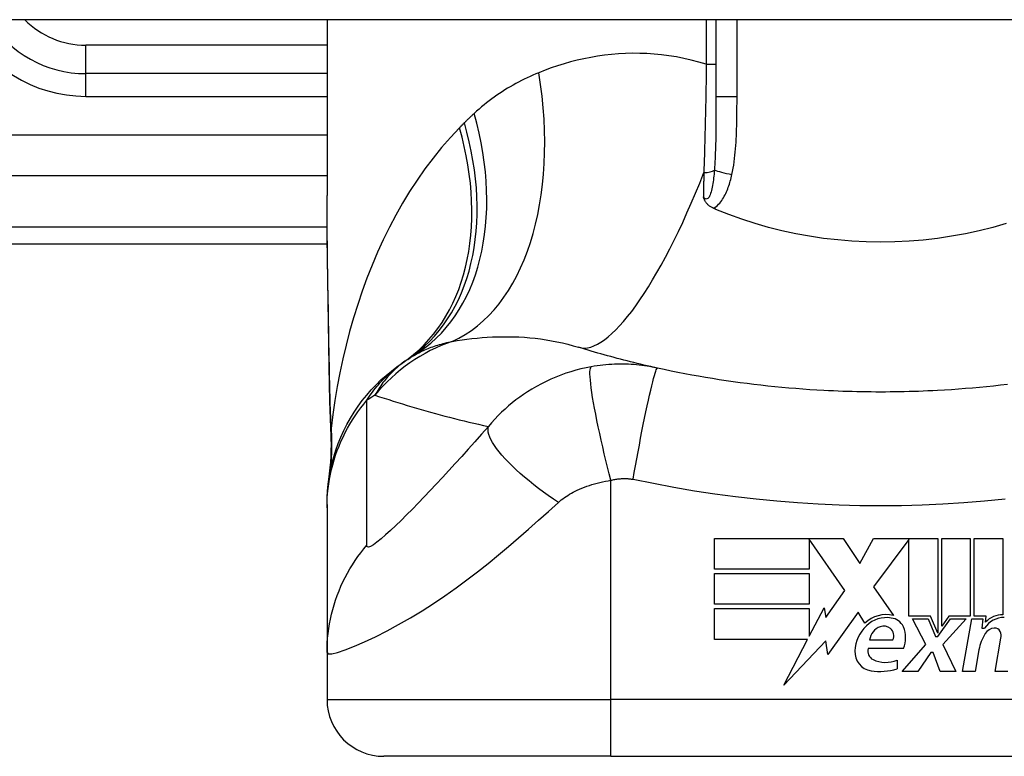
# Model space of a CAD drawing. Header units: inches. Extents: x 20 to 683, y 61 to 320.
# Tile 201 of 256: x 87.304 to 87.987, y 318.877 to 319.388. Entities that reach past the tile are written whole.
import ezdxf

# ---------------------------------------------------------------- set-up
doc = ezdxf.new("R2010")
doc.units = ezdxf.units.IN
doc.header["$MEASUREMENT"] = 0
doc.layers.add('Visible Edges(ANSI)', color=7, linetype='Continuous', lineweight=25)
doc.layers.add('Visible Tangent Edges(ANSI)', color=7, linetype='Continuous', lineweight=25)

msp = doc.modelspace()

# ---------------------------------------------------------------- linework, layer by layer
at = {"layer": 'Visible Edges(ANSI)'}
for p, q in [((92.05184, 319.38786), (20.44684, 319.38786)), ((87.51698, 319.38786), (87.51698, 319.26591)), ((87.78667, 319.38786), (87.78667, 319.33447)), ((87.51698, 319.35045), (87.34966, 319.35045)), ((87.15281, 319.23234), (87.51717, 319.23234)), ((87.51698, 319.05173), (87.51698, 319.04931)), ((87.51698, 319.04931), (87.51698, 318.94889)), ((87.78557, 319.02808), (87.87477, 319.02808)), ((87.78557, 319.00668), (87.78557, 319.02808)), ((87.85137, 319.02767), (87.85137, 319.00668)), ((87.87597, 318.99188), (87.85137, 319.02767)), ((87.87477, 319.02808), (87.88651, 319.01067)), ((87.88651, 319.01067), (87.89577, 319.02808)), ((87.89577, 319.02808), (87.94037, 319.02808)), ((87.92037, 319.02725), (87.89597, 318.99458)), ((87.92037, 318.97418), (87.92037, 319.02725)), ((87.94037, 319.02808), (87.94037, 318.9624)), ((87.94317, 318.96728), (87.94317, 319.02808)), ((87.94317, 319.02808), (87.96297, 319.02808)), ((87.96297, 319.02808), (87.96297, 318.97418)), ((87.96577, 318.97418), (87.96577, 319.02808)), ((87.96577, 319.02808), (87.98557, 319.02808)), ((87.98557, 319.02808), (87.98557, 318.97508)), ((87.85137, 319.00668), (87.78557, 319.00668)), ((87.78557, 318.98248), (87.78557, 319.00388)), ((87.78557, 319.00388), (87.85137, 319.00388)), ((87.85137, 319.00388), (87.85137, 318.98248)), ((87.89597, 318.99458), (87.90977, 318.97468)), ((87.86287, 318.97318), (87.87597, 318.99188)), ((87.85137, 318.98248), (87.78557, 318.98248)), ((87.78557, 318.97948), (87.85137, 318.97948)), ((87.78557, 318.95808), (87.78557, 318.97948)), ((87.85137, 318.96029), (87.86157, 318.97988)), ((87.85137, 318.97948), (87.85137, 318.96029)), ((87.86157, 318.97988), (87.86287, 318.97318)), ((87.88517, 318.97698), (87.86422, 318.94762)), ((87.88979, 318.96928), (87.88517, 318.97698)), ((87.93537, 318.97418), (87.92037, 318.97418)), ((87.93217, 318.95448), (87.92297, 318.97228)), ((87.92297, 318.97228), (87.93377, 318.97228)), ((87.93377, 318.97228), (87.93897, 318.96003)), ((87.94037, 318.9624), (87.93537, 318.97418)), ((87.94037, 318.96003), (87.94927, 318.97228)), ((87.94818, 318.97418), (87.94317, 318.96728)), ((87.96017, 318.97228), (87.94397, 318.9546)), ((87.96297, 318.97418), (87.94818, 318.97418)), ((87.94927, 318.97228), (87.96017, 318.97228)), ((87.95757, 318.93588), (87.96399, 318.97228)), ((87.96399, 318.97228), (87.97157, 318.97228)), ((87.97397, 318.97418), (87.96577, 318.97418)), ((87.97157, 318.97228), (87.97101, 318.96588)), ((87.97361, 318.97008), (87.97397, 318.97418)), ((87.97101, 318.96588), (87.97294, 318.96588)), ((87.93897, 318.96003), (87.94037, 318.96003)), ((87.98017, 318.93588), (87.98422, 318.95888)), ((87.85022, 318.95808), (87.78557, 318.95808)), ((87.83367, 318.92628), (87.85022, 318.95808)), ((87.86289, 318.95708), (87.83367, 318.92628)), ((87.86422, 318.94762), (87.86289, 318.95708)), ((87.89317, 318.95768), (87.90917, 318.95768)), ((87.91577, 318.93588), (87.93217, 318.95448)), ((87.94397, 318.9546), (87.95297, 318.93588)), ((87.51698, 318.94889), (87.51698, 318.91635)), ((87.91657, 318.95168), (87.89217, 318.95168)), ((87.93557, 318.94888), (87.92657, 318.93588)), ((87.93717, 318.94888), (87.93557, 318.94888)), ((87.94217, 318.93588), (87.93717, 318.94888)), ((87.96901, 318.95088), (87.96637, 318.93588)), ((87.91217, 318.94368), (87.91217, 318.93768)), ((87.92657, 318.93588), (87.91577, 318.93588)), ((87.95297, 318.93588), (87.94217, 318.93588)), ((87.96637, 318.93588), (87.95757, 318.93588)), ((87.98897, 318.93588), (87.98017, 318.93588)), ((87.71383, 318.87698), (87.55635, 318.87698)), ((87.71383, 318.87698), (88.08785, 318.87698))]:
    msp.add_line(p, q, dxfattribs=at)
at = {"layer": 'Visible Edges(ANSI)', "flags": 128}
for points in [[(87.51844, 319.14734), (87.51796, 319.17751), (87.51749, 319.2074), (87.51713, 319.2369), (87.51698, 319.26591)], [(87.78488, 319.25707), (87.78441, 319.25728), (87.78396, 319.2575), (87.78352, 319.25774), (87.78308, 319.25799), (87.78267, 319.25826), (87.78226, 319.25855), (87.78186, 319.25885), (87.78149, 319.25916), (87.78112, 319.25949), (87.78077, 319.25983), (87.78044, 319.26019), (87.78014, 319.26054), (87.77986, 319.26091), (87.7796, 319.26127), (87.77936, 319.26164), (87.77915, 319.26201), (87.77894, 319.26238), (87.77876, 319.26276), (87.77859, 319.26313), (87.77843, 319.26351), (87.77829, 319.26388), (87.77816, 319.26426), (87.77803, 319.26464), (87.77791, 319.26502)], [(87.78667, 319.25631), (87.78659, 319.25634), (87.78652, 319.25637), (87.78644, 319.2564), (87.78637, 319.25643), (87.7863, 319.25647), (87.78622, 319.2565), (87.78615, 319.25653), (87.78607, 319.25656), (87.786, 319.25659), (87.78592, 319.25662), (87.78585, 319.25666), (87.78577, 319.25669), (87.7857, 319.25672), (87.78562, 319.25675), (87.78555, 319.25678), (87.78547, 319.25681), (87.7854, 319.25685), (87.78533, 319.25688), (87.78525, 319.25691), (87.78518, 319.25694), (87.7851, 319.25697), (87.78503, 319.25701), (87.78495, 319.25704), (87.78488, 319.25707)], [(87.98791, 319.2465), (87.9786, 319.24382), (87.96916, 319.24145), (87.9596, 319.23938), (87.94992, 319.23762), (87.94016, 319.23618), (87.93035, 319.23505), (87.9205, 319.23425), (87.91063, 319.23377), (87.90073, 319.23361), (87.89083, 319.23378), (87.88092, 319.23427), (87.87104, 319.23508), (87.86125, 319.23621), (87.85154, 319.23765), (87.84193, 319.2394), (87.83242, 319.24147), (87.82302, 319.24383), (87.81374, 319.2465), (87.80458, 319.24947), (87.79555, 319.25274), (87.78667, 319.25631)], [(87.7461, 319.14621), (87.74374, 319.14673), (87.74139, 319.14726), (87.73904, 319.1478), (87.73671, 319.14834), (87.73437, 319.14889), (87.73205, 319.14945), (87.72973, 319.15001), (87.72742, 319.15059), (87.72511, 319.15116), (87.72282, 319.15175), (87.72052, 319.15234), (87.71824, 319.15294), (87.71596, 319.15355), (87.71369, 319.15416), (87.71142, 319.15478), (87.70917, 319.15541), (87.70692, 319.15604), (87.70467, 319.15669), (87.70243, 319.15733), (87.7002, 319.15799), (87.69798, 319.15865), (87.69576, 319.15931), (87.69355, 319.15999), (87.69134, 319.16067)], [(87.51698, 319.05173), (87.51708, 319.05638), (87.51735, 319.06106), (87.51782, 319.06576), (87.51848, 319.07048), (87.51934, 319.07519), (87.52039, 319.0799), (87.52164, 319.08458), (87.52309, 319.08923), (87.52474, 319.09383), (87.52658, 319.09837), (87.52861, 319.10284), (87.53083, 319.10722), (87.53322, 319.1115), (87.53579, 319.11568), (87.53853, 319.11974), (87.54143, 319.12368), (87.54447, 319.12748), (87.54765, 319.13113), (87.55097, 319.13464), (87.5544, 319.13798), (87.55795, 319.14117), (87.56159, 319.14418), (87.56531, 319.14702), (87.56911, 319.14969)], [(87.51979, 319.09923), (87.51895, 319.12303), (87.51844, 319.14734)], [(87.86148, 319.13067), (87.85662, 319.13095), (87.85176, 319.13126), (87.84691, 319.1316), (87.84205, 319.13197), (87.8372, 319.13237), (87.83236, 319.13281), (87.82751, 319.13328), (87.82268, 319.13378), (87.81784, 319.13431), (87.81301, 319.13488), (87.80819, 319.13548), (87.80337, 319.13611), (87.79856, 319.13677), (87.79375, 319.13747), (87.78895, 319.13819), (87.78416, 319.13896), (87.77937, 319.13975), (87.77459, 319.14057), (87.76982, 319.14143), (87.76506, 319.14232), (87.7603, 319.14324), (87.75556, 319.1442), (87.75082, 319.14519), (87.7461, 319.14621)], [(87.9402, 319.13067), (87.93692, 319.13051), (87.93365, 319.13035), (87.93037, 319.13021), (87.92709, 319.13009), (87.92381, 319.12998), (87.92053, 319.12989), (87.91725, 319.12981), (87.91397, 319.12974), (87.91069, 319.12969), (87.90741, 319.12965), (87.90412, 319.12963), (87.90084, 319.12962), (87.89756, 319.12963), (87.89428, 319.12965), (87.891, 319.12969), (87.88772, 319.12974), (87.88443, 319.12981), (87.88115, 319.12989), (87.87787, 319.12998), (87.87459, 319.13009), (87.87132, 319.13021), (87.86804, 319.13035), (87.86476, 319.13051), (87.86148, 319.13067)], [(87.98867, 319.13488), (87.98384, 319.13431), (87.97901, 319.13378), (87.97417, 319.13328), (87.96933, 319.13281), (87.96448, 319.13237), (87.95963, 319.13197), (87.95478, 319.1316), (87.94992, 319.13126), (87.94506, 319.13095), (87.9402, 319.13067)], [(87.51979, 319.09923), (87.51974, 319.08406), (87.51824, 319.06894)]]:
    msp.add_lwpolyline(points, dxfattribs=at)
at = {"layer": 'Visible Edges(ANSI)'}
for centre, radius, start, end in [((87.34966, 319.42919), 0.07874, 211.66151, 270), ((87.90084, 318.65718), 0.59381, 123.52082, 123.96213), ((87.63814, 319.05377), 0.11811, 121.30007, 123.52082), ((87.90485, 318.95324), 0.022, 77.07905, 133.17854), ((87.90485, 318.95324), 0.01992, 80.40854, 134.16843), ((87.9073, 318.96278), 0.01013, 23.84447, 85.08017), ((87.98642, 318.95726), 0.016, 89.47765, 147.41137), ((87.98523, 318.95909), 0.016, 88.79525, 136.5849), ((87.90946, 318.94849), 0.02654, 134.16843, 176.56465), ((87.90428, 318.95632), 0.0112, 109.37968, 172.99755), ((87.90299, 318.96), 0.0073, 51.16516, 109.37968), ((87.90358, 318.96072), 0.00637, 331.45471, 51.16516), ((87.89937, 318.95928), 0.0188, 336.15553, 23.84447), ((87.98046, 318.95761), 0.0084, 96.03001, 147.59924), ((87.98, 318.96198), 0.004, 23.55712, 96.03001), ((87.99954, 318.9455), 0.031, 147.59924, 170), ((87.97615, 318.96031), 0.0082, 350, 23.55712), ((87.8961, 318.94929), 0.01315, 176.56465, 261.56052), ((87.89831, 318.94987), 0.0064, 163.52609, 244.67838), ((87.90432, 318.96258), 0.02046, 244.67838, 292.56091), ((87.90011, 318.97632), 0.04048, 261.56052, 287.33425), ((87.55635, 318.91635), 0.03937, 180, 270)]:
    msp.add_arc(centre, radius, start, end, dxfattribs=at)
at = {"layer": 'Visible Tangent Edges(ANSI)'}
for p, q in [((87.77993, 319.38786), (87.77993, 319.35691)), ((87.80125, 319.33447), (87.80125, 319.38786)), ((87.34966, 319.35045), (87.34966, 319.37014)), ((87.51698, 319.37014), (87.34966, 319.37014)), ((87.77993, 319.35691), (87.78667, 319.35691)), ((87.34966, 319.3347), (87.34966, 319.35045)), ((87.34966, 319.3347), (87.51698, 319.3347)), ((87.80125, 319.33447), (87.78667, 319.33447)), ((87.51698, 319.3077), (86.92689, 319.3077)), ((86.97292, 319.27987), (87.51698, 319.27987)), ((87.51707, 319.24387), (87.15281, 319.24387)), ((87.71383, 318.91635), (87.71383, 319.06843)), ((87.51698, 318.91635), (87.71383, 318.91635)), ((88.08785, 318.91635), (87.71383, 318.91635)), ((87.71383, 318.87698), (87.71383, 318.91635))]:
    msp.add_line(p, q, dxfattribs=at)
at = {"layer": 'Visible Tangent Edges(ANSI)', "flags": 128}
for points in [[(87.77993, 319.35691), (87.77474, 319.35846), (87.76956, 319.35982), (87.76438, 319.36101), (87.75921, 319.36202), (87.75407, 319.36286), (87.74895, 319.36352), (87.74386, 319.36401), (87.73881, 319.36435), (87.73379, 319.36452), (87.72881, 319.36454), (87.72387, 319.36441), (87.71897, 319.36414), (87.71411, 319.36372), (87.70929, 319.36317), (87.70452, 319.36249), (87.69979, 319.36168), (87.69511, 319.36074), (87.69047, 319.35969), (87.68589, 319.35852), (87.68136, 319.35724), (87.67689, 319.35585), (87.67247, 319.35436), (87.66812, 319.35278), (87.66383, 319.3511)], [(87.77993, 319.35691), (87.77988, 319.3537), (87.77984, 319.35049), (87.77979, 319.34729), (87.77974, 319.34408), (87.77969, 319.34088), (87.77963, 319.33768), (87.77958, 319.33449), (87.77952, 319.33131), (87.77946, 319.32813), (87.7794, 319.32496), (87.77933, 319.3218), (87.77926, 319.31865), (87.77919, 319.31551), (87.77912, 319.31239), (87.77904, 319.30927), (87.77897, 319.30616), (87.77888, 319.30306), (87.7788, 319.29998), (87.77872, 319.29691), (87.77863, 319.29385), (87.77854, 319.2908), (87.77845, 319.28777), (87.77835, 319.28476), (87.77825, 319.28176)], [(87.66383, 319.3511), (87.66179, 319.35026), (87.65976, 319.34939), (87.65775, 319.34849), (87.65575, 319.34756), (87.65377, 319.3466), (87.6518, 319.34562), (87.64984, 319.34461), (87.6479, 319.34357), (87.64598, 319.3425), (87.64407, 319.3414), (87.64218, 319.34027), (87.6403, 319.33912), (87.63844, 319.33793), (87.63659, 319.33671), (87.63476, 319.33547), (87.63294, 319.33419), (87.63115, 319.33289), (87.62936, 319.33155), (87.6276, 319.33018), (87.62585, 319.32878), (87.62412, 319.32736), (87.62241, 319.3259), (87.62071, 319.32441), (87.61903, 319.32289)], [(87.78667, 319.33447), (87.78667, 319.33223), (87.78667, 319.33), (87.78666, 319.32778), (87.78666, 319.32556), (87.78665, 319.32335), (87.78665, 319.32115), (87.78663, 319.31896), (87.78662, 319.31678), (87.7866, 319.31461), (87.78658, 319.31244), (87.78656, 319.31029), (87.78653, 319.30815), (87.78649, 319.30602), (87.78645, 319.3039), (87.7864, 319.3018), (87.78635, 319.2997), (87.78628, 319.29762), (87.78621, 319.29556), (87.78613, 319.29351), (87.78604, 319.29147), (87.78594, 319.28946), (87.78582, 319.28747), (87.78569, 319.28549), (87.78555, 319.28354)], [(87.79769, 319.2804), (87.79815, 319.28262), (87.79856, 319.28484), (87.79893, 319.28707), (87.79926, 319.28931), (87.79955, 319.29156), (87.7998, 319.29381), (87.80003, 319.29606), (87.80023, 319.29832), (87.8004, 319.30057), (87.80055, 319.30283), (87.80069, 319.30509), (87.8008, 319.30735), (87.80089, 319.30961), (87.80097, 319.31187), (87.80104, 319.31413), (87.80109, 319.31638), (87.80114, 319.31864), (87.80117, 319.3209), (87.8012, 319.32316), (87.80122, 319.32542), (87.80123, 319.32769), (87.80124, 319.32995), (87.80125, 319.33221), (87.80125, 319.33447)], [(87.61903, 319.32289), (87.61874, 319.32262), (87.61845, 319.32236), (87.61817, 319.32209), (87.61788, 319.32182), (87.61759, 319.32155), (87.6173, 319.32128), (87.61702, 319.32101), (87.61673, 319.32074), (87.61645, 319.32047), (87.61616, 319.3202), (87.61588, 319.31993), (87.61559, 319.31966), (87.61531, 319.31938), (87.61503, 319.31911), (87.61474, 319.31884), (87.61446, 319.31856), (87.61418, 319.31829), (87.6139, 319.31801), (87.61362, 319.31774), (87.61334, 319.31746), (87.61306, 319.31718), (87.61278, 319.3169), (87.6125, 319.31663), (87.61222, 319.31635)], [(87.61222, 319.31635), (87.61208, 319.31621), (87.61194, 319.31606), (87.6118, 319.31592), (87.61166, 319.31578), (87.61152, 319.31564), (87.61138, 319.3155), (87.61124, 319.31536), (87.6111, 319.31522), (87.61096, 319.31508), (87.61082, 319.31494), (87.61068, 319.3148), (87.61054, 319.31466), (87.6104, 319.31451), (87.61026, 319.31437), (87.61012, 319.31423), (87.60998, 319.31409), (87.60984, 319.31395), (87.6097, 319.31381), (87.60956, 319.31367), (87.60943, 319.31353), (87.60929, 319.31339), (87.60915, 319.31325), (87.60901, 319.3131), (87.60887, 319.31296)], [(87.60887, 319.31296), (87.60249, 319.30619), (87.59635, 319.29916), (87.59046, 319.29187), (87.58481, 319.28434), (87.57941, 319.27661), (87.57424, 319.26867), (87.56933, 319.26056), (87.56465, 319.25229), (87.5602, 319.24386), (87.55598, 319.23527), (87.55199, 319.22654), (87.54822, 319.21767), (87.54467, 319.20867), (87.54134, 319.19957), (87.53823, 319.19035), (87.53534, 319.18104), (87.53266, 319.17165), (87.5302, 319.16218), (87.52796, 319.15264), (87.52593, 319.14305), (87.52411, 319.13341), (87.5225, 319.12373), (87.5211, 319.11402), (87.5199, 319.1043)], [(87.78555, 319.28354), (87.78543, 319.28216), (87.78531, 319.28079), (87.78517, 319.27943), (87.78502, 319.27808), (87.78486, 319.27676), (87.78468, 319.27546), (87.78449, 319.27418), (87.78429, 319.27294), (87.78407, 319.27174), (87.78382, 319.27057), (87.78356, 319.26945), (87.78327, 319.26838), (87.78295, 319.26737), (87.78261, 319.26643), (87.78223, 319.26558), (87.78182, 319.26485), (87.78137, 319.26426), (87.7809, 319.26382), (87.78041, 319.26356), (87.7799, 319.26349), (87.77939, 319.26362), (87.77888, 319.26394), (87.77838, 319.26441), (87.77791, 319.26502)], [(87.77825, 319.28176), (87.77824, 319.28106), (87.77822, 319.28035), (87.77821, 319.27965), (87.77819, 319.27895), (87.77818, 319.27824), (87.77817, 319.27754), (87.77815, 319.27684), (87.77814, 319.27614), (87.77812, 319.27544), (87.77811, 319.27474), (87.77809, 319.27404), (87.77808, 319.27334), (87.77807, 319.27264), (87.77805, 319.27194), (87.77804, 319.27125), (87.77802, 319.27055), (87.77801, 319.26986), (87.778, 319.26916), (87.77798, 319.26847), (87.77797, 319.26778), (87.77795, 319.26709), (87.77794, 319.2664), (87.77792, 319.26571), (87.77791, 319.26502)], [(87.78488, 319.25707), (87.78585, 319.25767), (87.78676, 319.25834), (87.78763, 319.25908), (87.78845, 319.25987), (87.78922, 319.26072), (87.78995, 319.2616), (87.79063, 319.26251), (87.79127, 319.26345), (87.79187, 319.26441), (87.79243, 319.26539), (87.79296, 319.26639), (87.79346, 319.26741), (87.79394, 319.26844), (87.79439, 319.26949), (87.79481, 319.27055), (87.79521, 319.27162), (87.79558, 319.2727), (87.79594, 319.27379), (87.79628, 319.27488), (87.7966, 319.27598), (87.7969, 319.27709), (87.79718, 319.27819), (87.79744, 319.2793), (87.79769, 319.2804)], [(87.51861, 319.14792), (87.51852, 319.15295), (87.51844, 319.15798), (87.51835, 319.16299), (87.51826, 319.168), (87.51817, 319.173), (87.51808, 319.17799), (87.51799, 319.18297), (87.5179, 319.18794), (87.51781, 319.1929), (87.51772, 319.19785), (87.51764, 319.20279), (87.51756, 319.20772), (87.51748, 319.21264), (87.5174, 319.21755), (87.51733, 319.22244), (87.51727, 319.22733), (87.51721, 319.2322), (87.51715, 319.23706), (87.5171, 319.2419), (87.51706, 319.24673), (87.51703, 319.25155), (87.517, 319.25635), (87.51699, 319.26114), (87.51698, 319.26591)], [(87.57678, 319.15469), (87.57774, 319.15526), (87.5787, 319.15581), (87.57969, 319.15636), (87.58069, 319.15689), (87.5817, 319.1574), (87.58273, 319.15791), (87.58377, 319.1584), (87.58483, 319.15887), (87.58591, 319.15934), (87.587, 319.15979), (87.5881, 319.16022), (87.58922, 319.16065), (87.59036, 319.16106), (87.59151, 319.16145), (87.59267, 319.16184), (87.59385, 319.16221), (87.59504, 319.16257), (87.59626, 319.16291), (87.59748, 319.16325), (87.59872, 319.16357), (87.59998, 319.16387), (87.60125, 319.16417), (87.60253, 319.16445), (87.60383, 319.16472)], [(87.60383, 319.16472), (87.60718, 319.16528), (87.61058, 319.1658), (87.61401, 319.16627), (87.61749, 319.1667), (87.62099, 319.16707), (87.62453, 319.16738), (87.6281, 319.16763), (87.6317, 319.16783), (87.63533, 319.16796), (87.63898, 319.16802), (87.64265, 319.16802), (87.64634, 319.16795), (87.65006, 319.1678), (87.65379, 319.16757), (87.65754, 319.16727), (87.66131, 319.16689), (87.66509, 319.16642), (87.66887, 319.16587), (87.67265, 319.16523), (87.67643, 319.1645), (87.68019, 319.16368), (87.68393, 319.16277), (87.68765, 319.16176), (87.69134, 319.16067)], [(87.57292, 319.15224), (87.57155, 319.15131), (87.57023, 319.15037), (87.56895, 319.14942), (87.56772, 319.14845), (87.56653, 319.14748), (87.56538, 319.14649), (87.56426, 319.14549), (87.56319, 319.14449), (87.56215, 319.14347), (87.56114, 319.14245), (87.56017, 319.14141), (87.55923, 319.14037), (87.55832, 319.13933), (87.55745, 319.13828), (87.5566, 319.13722), (87.55578, 319.13615), (87.55499, 319.13508), (87.55423, 319.134), (87.5535, 319.13292), (87.55279, 319.13183), (87.55211, 319.13074), (87.55146, 319.12964), (87.55083, 319.12854), (87.55022, 319.12744)], [(87.51844, 319.14734), (87.51844, 319.14736), (87.51845, 319.14739), (87.51845, 319.14741), (87.51845, 319.14744), (87.51845, 319.14746), (87.51845, 319.14749), (87.51846, 319.14751), (87.51846, 319.14753), (87.51847, 319.14756), (87.51847, 319.14758), (87.51848, 319.14761), (87.51848, 319.14763), (87.51849, 319.14766), (87.5185, 319.14768), (87.51851, 319.14771), (87.51852, 319.14773), (87.51853, 319.14775), (87.51853, 319.14778), (87.51855, 319.1478), (87.51856, 319.14783), (87.51857, 319.14785), (87.51858, 319.14788), (87.51859, 319.1479), (87.51861, 319.14792)], [(87.5199, 319.1043), (87.51982, 319.10608), (87.51974, 319.10786), (87.51967, 319.10964), (87.5196, 319.11143), (87.51953, 319.11323), (87.51946, 319.11503), (87.51939, 319.11683), (87.51933, 319.11863), (87.51927, 319.12044), (87.51921, 319.12225), (87.51916, 319.12407), (87.5191, 319.12589), (87.51905, 319.12771), (87.519, 319.12953), (87.51895, 319.13136), (87.51891, 319.13319), (87.51886, 319.13502), (87.51882, 319.13686), (87.51878, 319.1387), (87.51874, 319.14054), (87.51871, 319.14238), (87.51867, 319.14423), (87.51864, 319.14607), (87.51861, 319.14792)], [(87.54455, 319.12387), (87.54554, 319.12538), (87.54653, 319.12684), (87.54753, 319.12826), (87.54853, 319.12963), (87.54953, 319.13096), (87.55054, 319.13225), (87.55155, 319.1335), (87.55256, 319.13471), (87.55358, 319.13589), (87.5546, 319.13703), (87.55562, 319.13813), (87.55664, 319.1392), (87.55766, 319.14024), (87.55869, 319.14124), (87.55972, 319.14221), (87.56075, 319.14316), (87.56178, 319.14407), (87.56282, 319.14495), (87.56386, 319.14581), (87.5649, 319.14664), (87.56595, 319.14744), (87.567, 319.14822), (87.56806, 319.14897), (87.56911, 319.14969)], [(87.7001, 319.14713), (87.69656, 319.14645), (87.69303, 319.14566), (87.68951, 319.14475), (87.686, 319.14374), (87.68251, 319.14261), (87.67905, 319.14137), (87.67563, 319.14003), (87.67223, 319.13858), (87.66889, 319.13702), (87.6656, 319.13537), (87.66229, 319.13357), (87.659, 319.13165), (87.65596, 319.12975), (87.6532, 319.12791), (87.65055, 319.12604), (87.64795, 319.1241), (87.64541, 319.12208), (87.64291, 319.11999), (87.64045, 319.11782), (87.63804, 319.11557), (87.63567, 319.11324), (87.63335, 319.11081), (87.63108, 319.1083), (87.62885, 319.1057)], [(87.71383, 319.06843), (87.71267, 319.07292), (87.71151, 319.07751), (87.71036, 319.08216), (87.70923, 319.08685), (87.70812, 319.09155), (87.70705, 319.09624), (87.70602, 319.10088), (87.70504, 319.10544), (87.70411, 319.10989), (87.70326, 319.11419), (87.70247, 319.11832), (87.70177, 319.12224), (87.70114, 319.12593), (87.70061, 319.12936), (87.70016, 319.13251), (87.69981, 319.13537), (87.69955, 319.13793), (87.69938, 319.14017), (87.6993, 319.14209), (87.69931, 319.1437), (87.69939, 319.145), (87.69956, 319.146), (87.69979, 319.14671), (87.7001, 319.14713)], [(87.7461, 319.14621), (87.7443, 319.14659), (87.74249, 319.14694), (87.74067, 319.14727), (87.73885, 319.14756), (87.73701, 319.14783), (87.73518, 319.14807), (87.73333, 319.14828), (87.73148, 319.14847), (87.72962, 319.14862), (87.72776, 319.14875), (87.72591, 319.14884), (87.72404, 319.14891), (87.72215, 319.14895), (87.72024, 319.14895), (87.71832, 319.14893), (87.71638, 319.14887), (87.71439, 319.14878), (87.71234, 319.14865), (87.71029, 319.14849), (87.70828, 319.14829), (87.70627, 319.14806), (87.70423, 319.14779), (87.70217, 319.14748), (87.7001, 319.14713)], [(87.72917, 319.06909), (87.72999, 319.07372), (87.73084, 319.07845), (87.73171, 319.08323), (87.73261, 319.08805), (87.73352, 319.09288), (87.73444, 319.09768), (87.73536, 319.10241), (87.73628, 319.10705), (87.73719, 319.11155), (87.73809, 319.11588), (87.73896, 319.12001), (87.7398, 319.12391), (87.74061, 319.12753), (87.74138, 319.13087), (87.7421, 319.1339), (87.74277, 319.13661), (87.74339, 319.13898), (87.74395, 319.141), (87.74445, 319.14268), (87.7449, 319.14403), (87.74528, 319.14504), (87.74561, 319.14573), (87.74588, 319.14611), (87.7461, 319.14621)], [(87.51698, 319.04931), (87.51703, 319.05262), (87.51718, 319.05595), (87.51742, 319.05928), (87.51776, 319.06262), (87.5182, 319.06596), (87.51875, 319.0693), (87.51939, 319.07262), (87.52013, 319.07594), (87.52097, 319.07923), (87.52191, 319.08251), (87.52295, 319.08576), (87.52409, 319.08897), (87.52532, 319.09216), (87.52665, 319.09531), (87.52807, 319.09841), (87.52957, 319.10147), (87.53117, 319.10448), (87.53285, 319.10743), (87.53461, 319.11033), (87.53645, 319.11317), (87.53837, 319.11594), (87.54036, 319.11865), (87.54243, 319.1213), (87.54455, 319.12387)], [(87.54452, 319.02335), (87.54455, 319.02756), (87.54455, 319.03175), (87.54455, 319.03595), (87.54455, 319.04013), (87.54455, 319.04432), (87.54455, 319.0485), (87.54455, 319.05269), (87.54455, 319.05687), (87.54455, 319.06106), (87.54455, 319.06525), (87.54455, 319.06943), (87.54455, 319.07362), (87.54455, 319.0778), (87.54455, 319.08199), (87.54455, 319.08617), (87.54455, 319.09036), (87.54455, 319.09454), (87.54455, 319.09873), (87.54455, 319.10292), (87.54455, 319.1071), (87.54455, 319.11128), (87.54455, 319.11547), (87.54455, 319.11967), (87.54455, 319.12387)], [(87.55022, 319.12744), (87.55338, 319.12639), (87.55655, 319.12535), (87.55973, 319.12433), (87.56292, 319.12332), (87.56612, 319.12232), (87.56933, 319.12133), (87.57255, 319.12035), (87.57578, 319.11939), (87.57902, 319.11844), (87.58227, 319.1175), (87.58553, 319.11658), (87.5888, 319.11567), (87.59208, 319.11477), (87.59537, 319.11388), (87.59867, 319.113), (87.60198, 319.11214), (87.60531, 319.11129), (87.60864, 319.11045), (87.61198, 319.10963), (87.61533, 319.10882), (87.6187, 319.10802), (87.62207, 319.10723), (87.62546, 319.10646), (87.62885, 319.1057)], [(87.5199, 319.1043), (87.5199, 319.10412), (87.5199, 319.10395), (87.51989, 319.10378), (87.51989, 319.10362), (87.51988, 319.10346), (87.51988, 319.10331), (87.51988, 319.10316), (87.51987, 319.10301), (87.51987, 319.10287), (87.51986, 319.10273), (87.51986, 319.1026), (87.51986, 319.10247), (87.51985, 319.10235), (87.51985, 319.10223), (87.51984, 319.10212), (87.51984, 319.10201), (87.51984, 319.1019), (87.51983, 319.1018), (87.51983, 319.10171), (87.51982, 319.10162), (87.51982, 319.10154), (87.51982, 319.10146), (87.51981, 319.10139), (87.51981, 319.10132)], [(87.62885, 319.1057), (87.62418, 319.10039), (87.6195, 319.09512), (87.6149, 319.08998), (87.61037, 319.08496), (87.6059, 319.08004), (87.60146, 319.0752), (87.59708, 319.07046), (87.59276, 319.06583), (87.58849, 319.06131), (87.5843, 319.0569), (87.58018, 319.05262), (87.57613, 319.04847), (87.57218, 319.04447), (87.56833, 319.04064), (87.5646, 319.03701), (87.56102, 319.03362), (87.55762, 319.03051), (87.55447, 319.02776), (87.55162, 319.02545), (87.54914, 319.02366), (87.54712, 319.02249), (87.54565, 319.02203), (87.54477, 319.02231), (87.54452, 319.02335)], [(87.67737, 319.05302), (87.67389, 319.05538), (87.67042, 319.0578), (87.66698, 319.06027), (87.66359, 319.0628), (87.66027, 319.06536), (87.65703, 319.06795), (87.6539, 319.07056), (87.65088, 319.07316), (87.64801, 319.07576), (87.64529, 319.07833), (87.64275, 319.08087), (87.64039, 319.08336), (87.63822, 319.08578), (87.63627, 319.08813), (87.63453, 319.0904), (87.63301, 319.09257), (87.63172, 319.09463), (87.63066, 319.09659), (87.62982, 319.09842), (87.6292, 319.10014), (87.62881, 319.10172), (87.62862, 319.10318), (87.62864, 319.10451), (87.62885, 319.1057)], [(87.51981, 319.10132), (87.5198, 319.10123), (87.5198, 319.10115), (87.51979, 319.10106), (87.51979, 319.10097), (87.51978, 319.10089), (87.51978, 319.1008), (87.51978, 319.10071), (87.51977, 319.10063), (87.51977, 319.10054), (87.51977, 319.10045), (87.51977, 319.10037), (87.51977, 319.10028), (87.51977, 319.10019), (87.51977, 319.10011), (87.51977, 319.10002), (87.51977, 319.09993), (87.51977, 319.09984), (87.51977, 319.09976), (87.51977, 319.09967), (87.51977, 319.09958), (87.51978, 319.09949), (87.51978, 319.09941), (87.51978, 319.09932), (87.51979, 319.09923)], [(87.67737, 319.05302), (87.67838, 319.05389), (87.67942, 319.05475), (87.6805, 319.05558), (87.68161, 319.05639), (87.68276, 319.05718), (87.68395, 319.05795), (87.68516, 319.0587), (87.68641, 319.05944), (87.6877, 319.06015), (87.68902, 319.06084), (87.69042, 319.06152), (87.69197, 319.06223), (87.69367, 319.06294), (87.69539, 319.06362), (87.69711, 319.06425), (87.69887, 319.06486), (87.70066, 319.06543), (87.70249, 319.06596), (87.70433, 319.06647), (87.7062, 319.06693), (87.70809, 319.06736), (87.71, 319.06776), (87.71191, 319.06811), (87.71383, 319.06843)], [(87.71383, 319.06843), (87.71451, 319.0686), (87.71518, 319.06875), (87.71584, 319.06889), (87.7165, 319.06902), (87.71716, 319.06914), (87.71783, 319.06924), (87.71851, 319.06933), (87.71917, 319.06941), (87.71981, 319.06947), (87.72045, 319.06952), (87.72109, 319.06956), (87.72172, 319.06959), (87.72234, 319.06961), (87.72297, 319.06962), (87.72359, 319.06962), (87.72422, 319.0696), (87.72484, 319.06958), (87.72546, 319.06954), (87.72609, 319.06949), (87.72671, 319.06943), (87.72732, 319.06937), (87.72794, 319.06928), (87.72855, 319.06919), (87.72917, 319.06909)], [(87.72917, 319.06909), (87.74331, 319.06634), (87.75747, 319.06365), (87.77167, 319.06121), (87.78592, 319.05904), (87.80021, 319.05712), (87.81452, 319.05546), (87.82887, 319.05406), (87.84324, 319.05292), (87.85762, 319.05203), (87.87202, 319.05139), (87.88643, 319.05101), (87.90084, 319.05088), (87.91526, 319.05101), (87.92966, 319.05139), (87.94406, 319.05203), (87.95845, 319.05292), (87.97282, 319.05406), (87.98716, 319.05546)], [(87.51698, 318.94889), (87.51781, 318.94806), (87.52029, 318.94813), (87.52428, 318.94906), (87.52958, 318.9508), (87.53593, 318.95326), (87.54303, 318.95634), (87.55064, 318.95993), (87.55857, 318.96395), (87.56665, 318.96832), (87.57477, 318.97298), (87.58285, 318.97788), (87.59084, 318.983), (87.59869, 318.98828), (87.60641, 318.99372), (87.61397, 318.99929), (87.62138, 319.00498), (87.62866, 319.01076), (87.63582, 319.01663), (87.64286, 319.02257), (87.64981, 319.02856), (87.65669, 319.0346), (87.66357, 319.04071), (87.6705, 319.04688), (87.67737, 319.05302)], [(87.51698, 318.94889), (87.51703, 318.9522), (87.51718, 318.95553), (87.51742, 318.95887), (87.51776, 318.96221), (87.5182, 318.96555), (87.51875, 318.96888), (87.51939, 318.97221), (87.52013, 318.97552), (87.52097, 318.97881), (87.52191, 318.98209), (87.52295, 318.98533), (87.52408, 318.98855), (87.52531, 318.99173), (87.52664, 318.99487), (87.52805, 318.99797), (87.52956, 319.00102), (87.53115, 319.00403), (87.53283, 319.00697), (87.53459, 319.00987), (87.53643, 319.0127), (87.53835, 319.01546), (87.54034, 319.01816), (87.5424, 319.02079), (87.54452, 319.02335)]]:
    msp.add_lwpolyline(points, dxfattribs=at)
at = {"layer": 'Visible Tangent Edges(ANSI)'}
for centre, radius, start, end in [((87.34966, 319.42919), 0.09449, 205.93917, 270), ((87.34966, 319.42919), 0.05906, 224.41631, 270), ((87.78012, 318.75659), 0.43633, 121.79568, 122.67565)]:
    msp.add_arc(centre, radius, start, end, dxfattribs=at)
for centre, major_axis, ratio, start_param, end_param in [((87.54228, 319.3511), (0.05083, -0.19017), 0.604241, 0.09545, 1.410679), ((87.47451, 319.32289), (0.10227, -0.1682), 0.678602, 0, 1.179478), ((87.46421, 319.31635), (0.10871, -0.16411), 0.689059, 0, 1.142601), ((87.45914, 319.31296), (0.10997, -0.16327), 0.696909, 0, 1.131926), ((87.74973, 319.34866), (-0.05839, -0.18799), 0.249251, 0, 1.285379), ((87.77683, 319.28511), (0.00984, 0), 0.343453, 4.857789, 5.800686), ((87.80298, 319.2804), (-0.01927, 0.00402), 0.056853, 0.451678, 1.304606), ((87.64076, 319.05289), (-0.03746, -0.11201), 0.992002, 3.787137, 4.348938), ((87.32455, 319.1043), (0.19409, -0.03285), 0.802573, 0, 0.207855), ((87.32349, 319.09761), (0.19475, -0.02867), 0.91694, 0, 0.179726)]:
    msp.add_ellipse(centre, major_axis=major_axis, ratio=ratio, start_param=start_param, end_param=end_param, dxfattribs=at)

doc.saveas('drawing.dxf')
